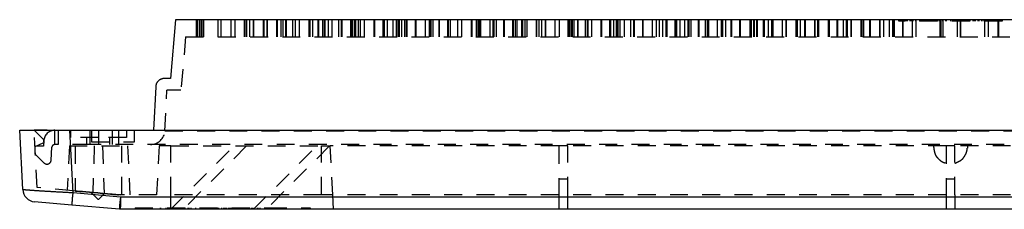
# Model space of a CAD drawing. Extents: x 3.3 to 34.5, y 1 to 22.4.
# Tile 30 of 34: x 3.3 to 10.2, y 20.3 to 21.6. Entities that reach past the tile are written whole.
import ezdxf

# ---------------------------------------------------------------- set-up
doc = ezdxf.new("R2010")
doc.units = 0
doc.linetypes.add('HIDDEN', pattern=[0.1875, 0.125, -0.0625])
doc.layers.add('ACSRY', color=30, linetype='CONTINUOUS')

msp = doc.modelspace()

# ---------------------------------------------------------------- linework, layer by layer
at = {"layer": 'ACSRY', "color": 30, "linetype": 'CONTINUOUS'}
for p, q in [((4.4366, 21.5993), (4.4007, 21.1893)), ((15.2463, 21.5993), (4.4366, 21.5993)), ((4.4007, 21.1893), (4.3575, 21.1893)), ((4.2976, 21.1324), (4.2817, 20.8293)), ((3.349, 20.8293), (3.6985, 20.8293)), ((3.3706, 20.4153), (3.349, 20.8293)), ((3.5914, 20.8293), (3.6985, 20.8293)), ((3.6985, 20.8293), (15.534, 20.8293)), ((3.7214, 20.3925), (3.6985, 20.8293)), ((3.7135, 20.3075), (3.4527, 20.3303)), ((4.0518, 20.3636), (3.7214, 20.3925)), ((4.0509, 20.3254), (4.051, 20.3359)), ((15.6311, 20.3636), (4.0518, 20.3636)), ((4.0452, 20.2785), (3.7135, 20.3075)), ((15.6325, 20.2783), (4.0504, 20.2783))]:
    msp.add_line(p, q, dxfattribs=at)
at = {"layer": 'ACSRY', "color": 30, "linetype": 'HIDDEN'}
for p, q in [((4.5814, 21.4793), (4.5814, 21.5993)), ((4.5821, 21.5993), (4.5821, 21.4793)), ((4.5832, 21.5993), (4.5832, 21.4793)), ((4.5841, 21.5993), (4.5841, 21.4793)), ((4.585, 21.5993), (4.585, 21.4793)), ((4.5858, 21.5993), (4.5858, 21.4793)), ((4.5865, 21.5993), (4.5865, 21.4793)), ((4.6014, 21.5993), (4.6014, 21.4793)), ((4.6119, 21.5993), (4.6119, 21.4793)), ((4.6168, 21.5993), (4.6168, 21.4793)), ((4.6175, 21.5993), (4.6175, 21.4793)), ((4.6184, 21.5993), (4.6184, 21.4793)), ((4.6193, 21.5993), (4.6193, 21.4793)), ((4.6203, 21.5993), (4.6203, 21.4793)), ((4.6319, 21.5993), (4.6319, 21.4793)), ((4.7319, 21.5993), (4.7319, 21.4793)), ((4.7519, 21.5993), (4.7519, 21.4793)), ((4.8211, 21.5993), (4.8211, 21.4793)), ((4.8495, 21.5993), (4.8495, 21.4793)), ((4.9144, 21.5993), (4.9144, 21.4793)), ((4.9204, 21.5993), (4.9204, 21.4793)), ((4.9319, 21.5993), (4.9319, 21.4793)), ((4.9519, 21.5993), (4.9519, 21.4793)), ((4.9768, 21.5993), (4.9768, 21.4793)), ((4.9827, 21.4793), (4.9827, 21.5993)), ((5.0475, 21.5993), (5.0475, 21.4793)), ((5.052, 21.5993), (5.052, 21.4793)), ((5.072, 21.5993), (5.072, 21.4793)), ((5.0757, 21.5993), (5.0757, 21.4793)), ((5.1407, 21.5993), (5.1407, 21.4793)), ((5.1467, 21.4793), (5.1467, 21.5993)), ((5.1717, 21.5993), (5.1717, 21.4793)), ((5.185, 21.5993), (5.185, 21.4793)), ((5.2031, 21.5993), (5.2031, 21.4793)), ((5.209, 21.4793), (5.209, 21.5993)), ((5.252, 21.5993), (5.252, 21.4793)), ((5.272, 21.4793), (5.272, 21.5993)), ((5.2738, 21.4793), (5.2738, 21.5993)), ((5.3019, 21.4793), (5.3019, 21.5993)), ((5.3669, 21.5993), (5.3669, 21.4793)), ((5.372, 21.5993), (5.372, 21.4793)), ((5.373, 21.4793), (5.373, 21.5993)), ((5.392, 21.5993), (5.392, 21.4793)), ((5.4294, 21.5993), (5.4294, 21.4793)), ((5.4352, 21.4793), (5.4352, 21.5993)), ((5.4607, 21.5993), (5.4607, 21.4793)), ((5.4735, 21.5993), (5.4735, 21.4793)), ((5.4807, 21.4793), (5.4807, 21.5993)), ((5.5001, 21.5993), (5.5001, 21.4793)), ((5.5282, 21.4793), (5.5282, 21.5993)), ((5.572, 21.5993), (5.572, 21.4793)), ((5.592, 21.5993), (5.592, 21.4793)), ((5.5932, 21.5993), (5.5932, 21.4793)), ((5.5993, 21.4793), (5.5993, 21.5993)), ((5.6557, 21.5993), (5.6557, 21.4793)), ((5.6615, 21.4793), (5.6615, 21.5993)), ((5.6699, 21.4793), (5.6699, 21.5993)), ((5.6823, 21.5993), (5.6823, 21.4793)), ((5.692, 21.5993), (5.692, 21.4793)), ((5.712, 21.4793), (5.712, 21.5993)), ((5.7264, 21.4793), (5.7264, 21.5993)), ((5.7545, 21.4793), (5.7545, 21.5993)), ((5.8195, 21.5993), (5.8195, 21.4793)), ((5.8256, 21.4793), (5.8256, 21.5993)), ((5.882, 21.5993), (5.882, 21.4793)), ((5.8878, 21.4793), (5.8878, 21.5993)), ((5.8921, 21.5993), (5.8921, 21.4793)), ((5.9121, 21.5993), (5.9121, 21.4793)), ((5.9527, 21.5993), (5.9527, 21.4793)), ((5.9785, 21.4793), (5.9785, 21.5993)), ((5.9808, 21.4793), (5.9808, 21.5993)), ((5.9904, 21.4793), (5.9904, 21.5993)), ((5.9985, 21.4793), (5.9985, 21.5993)), ((6.0121, 21.5993), (6.0121, 21.4793)), ((6.0321, 21.5993), (6.0321, 21.4793)), ((6.0458, 21.5993), (6.0458, 21.4793)), ((6.0519, 21.4793), (6.0519, 21.5993)), ((6.1083, 21.5993), (6.1083, 21.4793)), ((6.1141, 21.4793), (6.1141, 21.5993)), ((6.179, 21.4793), (6.179, 21.5993)), ((6.2071, 21.4793), (6.2071, 21.5993)), ((6.208, 21.4793), (6.208, 21.5993)), ((6.2121, 21.5993), (6.2121, 21.4793)), ((6.2194, 21.4793), (6.2194, 21.5993)), ((6.2321, 21.4793), (6.2321, 21.5993)), ((6.2721, 21.5993), (6.2721, 21.4793)), ((6.2782, 21.4793), (6.2782, 21.5993)), ((6.3322, 21.5993), (6.3322, 21.4793)), ((6.3346, 21.5993), (6.3346, 21.4793)), ((6.3404, 21.4793), (6.3404, 21.5993)), ((6.3522, 21.5993), (6.3522, 21.4793)), ((6.4053, 21.4793), (6.4053, 21.5993)), ((6.4333, 21.4793), (6.4333, 21.5993)), ((6.4984, 21.5993), (6.4984, 21.4793)), ((6.5045, 21.4793), (6.5045, 21.5993)), ((6.5322, 21.5993), (6.5322, 21.4793)), ((6.5462, 21.4793), (6.5462, 21.5993)), ((6.5522, 21.5993), (6.5522, 21.4793)), ((6.5569, 21.4793), (6.5569, 21.5993)), ((6.5609, 21.5993), (6.5609, 21.4793)), ((6.5667, 21.4793), (6.5667, 21.5993)), ((6.6316, 21.4793), (6.6316, 21.5993)), ((6.6522, 21.4793), (6.6522, 21.5993)), ((6.6596, 21.4793), (6.6596, 21.5993)), ((6.6722, 21.5993), (6.6722, 21.4793)), ((6.7247, 21.5993), (6.7247, 21.4793)), ((6.7308, 21.4793), (6.7308, 21.5993)), ((6.7872, 21.5993), (6.7872, 21.4793)), ((6.793, 21.4793), (6.793, 21.5993)), ((6.8074, 21.4793), (6.8074, 21.5993)), ((6.8174, 21.5993), (6.8174, 21.4793)), ((6.8523, 21.4793), (6.8523, 21.5993)), ((6.8579, 21.4793), (6.8579, 21.5993)), ((6.8723, 21.5993), (6.8723, 21.4793)), ((6.8859, 21.5993), (6.8859, 21.4793)), ((6.951, 21.5993), (6.951, 21.4793)), ((6.9571, 21.4793), (6.9571, 21.5993)), ((6.9723, 21.4793), (6.9723, 21.5993)), ((6.9923, 21.4793), (6.9923, 21.5993)), ((7.0135, 21.5993), (7.0135, 21.4793)), ((7.0193, 21.4793), (7.0193, 21.5993)), ((7.0842, 21.4793), (7.0842, 21.5993)), ((7.1122, 21.5993), (7.1122, 21.4793)), ((7.1724, 21.5993), (7.1724, 21.4793)), ((7.1773, 21.5993), (7.1773, 21.4793)), ((7.1834, 21.4793), (7.1834, 21.5993)), ((7.1924, 21.5993), (7.1924, 21.4793)), ((7.1958, 21.4793), (7.1958, 21.5993)), ((7.2048, 21.4793), (7.2048, 21.5993)), ((7.2158, 21.4793), (7.2158, 21.5993)), ((7.2398, 21.5993), (7.2398, 21.4793)), ((7.2456, 21.4793), (7.2456, 21.5993)), ((7.2924, 21.5993), (7.2924, 21.4793)), ((7.3105, 21.4793), (7.3105, 21.5993)), ((7.3124, 21.5993), (7.3124, 21.4793)), ((7.3385, 21.5993), (7.3385, 21.4793)), ((7.4036, 21.5993), (7.4036, 21.4793)), ((7.4098, 21.4793), (7.4098, 21.5993)), ((7.4661, 21.4793), (7.4661, 21.5993)), ((7.472, 21.4793), (7.472, 21.5993)), ((7.4925, 21.4793), (7.4925, 21.5993)), ((7.5125, 21.4793), (7.5125, 21.5993)), ((7.5149, 21.4793), (7.5149, 21.5993)), ((7.523, 21.4793), (7.523, 21.5993)), ((7.5368, 21.4793), (7.5368, 21.5993)), ((7.5648, 21.5993), (7.5648, 21.4793)), ((7.6126, 21.4793), (7.6126, 21.5993)), ((7.63, 21.5993), (7.63, 21.4793)), ((7.6326, 21.5993), (7.6326, 21.4793)), ((7.6361, 21.5993), (7.6361, 21.4793)), ((7.6924, 21.5993), (7.6924, 21.4793)), ((7.6983, 21.4793), (7.6983, 21.5993)), ((7.7631, 21.4793), (7.7631, 21.5993)), ((7.7911, 21.4793), (7.7911, 21.5993)), ((7.8127, 21.4793), (7.8127, 21.5993)), ((7.8326, 21.5993), (7.8326, 21.4793)), ((7.8563, 21.5993), (7.8563, 21.4793)), ((7.8625, 21.5993), (7.8625, 21.4793)), ((7.9188, 21.5993), (7.9188, 21.4793)), ((7.9246, 21.4793), (7.9246, 21.5993)), ((7.9328, 21.4793), (7.9328, 21.5993)), ((7.9527, 21.5993), (7.9527, 21.4793)), ((7.9895, 21.4793), (7.9895, 21.5993)), ((8.0125, 21.4793), (8.0125, 21.5993)), ((8.0174, 21.4793), (8.0174, 21.5993)), ((8.0191, 21.4793), (8.0191, 21.5993)), ((8.0325, 21.4793), (8.0325, 21.5993)), ((8.0827, 21.5993), (8.0827, 21.4793)), ((8.0889, 21.4793), (8.0889, 21.5993)), ((8.1329, 21.4793), (8.1329, 21.5993)), ((8.1451, 21.5993), (8.1451, 21.4793)), ((8.151, 21.4793), (8.151, 21.5993)), ((8.1529, 21.5993), (8.1529, 21.4793)), ((8.2158, 21.4793), (8.2158, 21.5993)), ((8.2442, 21.4793), (8.2442, 21.5993)), ((8.253, 21.4793), (8.253, 21.5993)), ((8.273, 21.5993), (8.273, 21.4793)), ((8.309, 21.5993), (8.309, 21.4793)), ((8.3153, 21.5993), (8.3153, 21.4793)), ((8.372, 21.4793), (8.372, 21.5993)), ((8.3774, 21.4793), (8.3774, 21.5993)), ((8.4418, 21.5993), (8.4418, 21.4793)), ((8.4532, 21.4793), (8.4532, 21.5993)), ((8.4706, 21.4793), (8.4706, 21.5993)), ((8.4732, 21.5993), (8.4732, 21.4793)), ((8.4909, 21.4793), (8.4909, 21.5993)), ((8.4959, 21.4793), (8.4959, 21.5993)), ((8.5354, 21.5993), (8.5354, 21.4793)), ((8.5418, 21.5993), (8.5418, 21.4793)), ((8.5734, 21.4793), (8.5734, 21.5993)), ((8.5934, 21.5993), (8.5934, 21.4793)), ((8.598, 21.5993), (8.598, 21.4793)), ((8.6038, 21.4793), (8.6038, 21.5993)), ((8.6681, 21.5993), (8.6681, 21.4793)), ((8.6964, 21.4793), (8.6964, 21.5993)), ((8.697, 21.4793), (8.697, 21.5993)), ((8.7619, 21.5993), (8.7619, 21.4793)), ((8.7678, 21.5993), (8.7678, 21.4793)), ((8.7684, 21.5993), (8.7684, 21.4793)), ((8.7737, 21.4793), (8.7737, 21.5993)), ((8.7937, 21.5993), (8.7937, 21.4793)), ((8.8245, 21.5993), (8.8245, 21.4793)), ((8.8252, 21.4793), (8.8252, 21.5993)), ((8.8303, 21.4793), (8.8303, 21.5993)), ((8.8945, 21.5993), (8.8945, 21.4793)), ((8.8952, 21.4793), (8.8952, 21.5993)), ((8.9141, 21.5993), (8.9141, 21.4793)), ((8.9227, 21.4793), (8.9227, 21.5993)), ((8.9236, 21.4793), (8.9236, 21.5993)), ((8.9885, 21.5993), (8.9885, 21.4793)), ((8.9943, 21.5993), (8.9943, 21.4793)), ((8.9951, 21.5993), (8.9951, 21.4793)), ((9.0511, 21.5993), (9.0511, 21.4793)), ((9.052, 21.4793), (9.052, 21.5993)), ((9.057, 21.4793), (9.057, 21.5993)), ((9.0947, 21.4793), (9.0947, 21.5993)), ((9.1146, 21.5993), (9.1146, 21.4793)), ((9.121, 21.5993), (9.121, 21.4793)), ((9.1218, 21.4793), (9.1218, 21.5993)), ((9.1491, 21.4793), (9.1491, 21.5993)), ((9.1503, 21.4793), (9.1503, 21.5993)), ((9.2152, 21.5993), (9.2152, 21.4793)), ((9.2211, 21.5993), (9.2211, 21.4793)), ((9.2222, 21.5993), (9.2222, 21.4793)), ((9.2355, 21.5993), (9.2355, 21.4793)), ((9.2781, 21.5993), (9.2781, 21.4793)), ((9.2793, 21.4793), (9.2793, 21.5993)), ((9.2839, 21.4793), (9.2839, 21.5993)), ((9.3478, 21.5993), (9.3478, 21.4793)), ((9.3488, 21.4793), (9.3488, 21.5993)), ((9.3757, 21.4793), (9.3757, 21.5993)), ((9.3776, 21.4793), (9.3776, 21.5993)), ((9.4172, 21.4793), (9.4172, 21.5993)), ((9.4369, 21.5993), (9.4369, 21.4793)), ((9.4425, 21.5993), (9.4425, 21.4793)), ((9.4483, 21.5993), (9.4483, 21.4793)), ((9.45, 21.5993), (9.45, 21.4793)), ((9.4814, 21.5893), (9.4814, 21.5993)), ((10.2014, 21.5893), (9.4814, 21.5893)), ((9.5018, 21.5993), (9.5018, 21.5893)), ((9.5048, 21.5993), (9.5048, 21.5893)), ((9.5061, 21.5993), (9.5061, 21.4793)), ((9.5082, 21.4793), (9.5082, 21.5993)), ((9.5094, 21.5993), (9.5094, 21.5893)), ((9.5103, 21.5993), (9.5103, 21.5893)), ((9.512, 21.4793), (9.512, 21.5993)), ((9.5124, 21.5993), (9.5122, 21.5893)), ((9.513, 21.5993), (9.513, 21.5893)), ((9.5145, 21.5993), (9.5145, 21.5893)), ((9.5155, 21.5993), (9.5155, 21.5893)), ((9.516, 21.5993), (9.516, 21.5893)), ((9.5217, 21.5893), (9.5217, 21.5993)), ((9.5246, 21.5993), (9.5246, 21.5893)), ((9.5303, 21.5893), (9.5303, 21.5993)), ((9.5333, 21.5893), (9.5333, 21.5993)), ((9.5365, 21.5993), (9.5365, 21.5893)), ((9.5397, 21.5993), (9.5397, 21.5893)), ((9.5613, 21.5893), (9.5613, 21.5993)), ((9.5683, 21.5993), (9.5683, 21.5893)), ((9.5768, 21.4793), (9.5768, 21.5993)), ((9.5798, 21.5993), (9.5798, 21.5893)), ((9.5822, 21.5893), (9.5822, 21.5993)), ((9.5998, 21.5893), (9.5998, 21.5993)), ((9.6026, 21.4793), (9.6026, 21.5993)), ((9.6284, 21.5993), (9.6284, 21.5893)), ((9.629, 21.5893), (9.629, 21.5993)), ((9.631, 21.5993), (9.631, 21.5893)), ((9.6339, 21.5893), (9.6339, 21.5993)), ((9.6452, 21.5993), (9.6452, 21.5893)), ((9.6593, 21.5993), (9.6593, 21.5893)), ((9.6629, 21.5893), (9.6629, 21.5993)), ((9.6917, 21.5893), (9.6917, 21.5993)), ((9.7122, 21.5993), (9.7122, 21.5893)), ((9.731, 21.5893), (9.731, 21.5993)), ((9.7387, 21.5993), (9.7387, 21.5893)), ((9.7476, 21.5993), (9.7476, 21.5893)), ((9.752, 21.5893), (9.752, 21.5993)), ((9.7626, 21.5893), (9.7626, 21.5993)), ((9.7692, 21.4793), (9.7692, 21.5993)), ((9.7714, 21.4793), (9.7714, 21.5993)), ((9.7733, 21.5993), (9.7733, 21.4793)), ((9.7747, 21.5993), (9.7747, 21.4793)), ((9.7755, 21.5993), (9.7755, 21.5893)), ((9.7875, 21.5993), (9.7875, 21.5893)), ((9.7888, 21.5893), (9.7888, 21.5993)), ((9.7914, 21.4793), (9.7914, 21.5993)), ((9.809, 21.5893), (9.809, 21.5993)), ((9.8124, 21.5993), (9.8124, 21.5893)), ((9.8448, 21.5893), (9.8448, 21.5993)), ((9.8578, 21.5893), (9.8578, 21.5993)), ((9.8608, 21.5993), (9.8608, 21.5893)), ((9.8691, 21.5993), (9.8691, 21.5893)), ((9.8804, 21.5893), (9.8804, 21.5993)), ((9.8835, 21.5993), (9.8835, 21.5893)), ((9.8914, 21.4793), (9.8914, 21.5993)), ((9.8993, 21.5893), (9.8993, 21.5993)), ((9.9025, 21.5893), (9.9025, 21.5993)), ((9.9082, 21.5993), (9.9082, 21.4793)), ((9.9096, 21.5993), (9.9096, 21.4793)), ((9.9115, 21.4793), (9.9115, 21.5993)), ((9.9137, 21.4793), (9.9137, 21.5993)), ((9.9156, 21.5893), (9.9156, 21.5993)), ((9.92, 21.5993), (9.92, 21.5893)), ((9.9397, 21.5893), (9.9397, 21.5993)), ((9.9424, 21.5993), (9.9424, 21.5893)), ((9.9488, 21.5993), (9.9488, 21.5893)), ((9.9527, 21.5993), (9.9527, 21.5893)), ((9.9539, 21.5893), (9.9539, 21.5993)), ((9.9571, 21.5993), (9.9571, 21.5893)), ((9.958, 21.5893), (9.958, 21.5993)), ((9.9706, 21.5993), (9.9706, 21.5893)), ((9.9768, 21.5993), (9.9768, 21.5893)), ((9.9788, 21.5893), (9.9788, 21.5993)), ((10, 21.5893), (10, 21.5993)), ((10.0026, 21.5993), (10.0026, 21.5893)), ((10.0142, 21.5893), (10.0142, 21.5993)), ((10.0149, 21.5993), (10.0149, 21.5893)), ((10.0341, 21.5893), (10.0341, 21.5993)), ((10.0401, 21.5993), (10.0401, 21.5893)), ((10.0583, 21.5993), (10.0583, 21.5893)), ((10.0595, 21.5993), (10.0595, 21.5893)), ((10.0623, 21.5893), (10.0623, 21.5993)), ((10.0756, 21.5993), (10.0756, 21.5893)), ((10.0764, 21.5893), (10.0764, 21.5993)), ((10.0803, 21.4793), (10.0803, 21.5993)), ((10.0858, 21.5893), (10.0858, 21.5993)), ((10.1061, 21.4793), (10.1061, 21.5993)), ((10.1084, 21.5993), (10.1084, 21.5893)), ((10.125, 21.5993), (10.125, 21.5893)), ((10.1265, 21.5893), (10.1265, 21.5993)), ((10.1317, 21.5993), (10.1317, 21.5893)), ((10.1438, 21.5893), (10.1438, 21.5993)), ((10.1467, 21.5893), (10.1467, 21.5993)), ((10.1665, 21.5893), (10.1665, 21.5993)), ((10.1709, 21.5993), (10.1709, 21.4793)), ((10.1747, 21.4793), (10.1747, 21.5993)), ((10.1768, 21.5993), (10.1768, 21.4793)), ((10.2014, 21.5993), (10.2014, 21.5893)), ((4.5064, 21.4793), (4.474, 21.1093)), ((4.5064, 21.4793), (15.1765, 21.4793)), ((4.3615, 20.824), (4.3765, 21.1093)), ((4.474, 21.1093), (4.3765, 21.1093)), ((3.4701, 20.4292), (3.4491, 20.8293)), ((3.514, 20.7644), (3.4491, 20.8292)), ((3.5395, 20.8292), (3.45, 20.8292)), ((3.5914, 20.8292), (3.5914, 20.7293)), ((3.6165, 20.8293), (3.6165, 20.7293)), ((3.7029, 20.8293), (3.7029, 20.7793)), ((3.8414, 20.8293), (15.534, 20.8293)), ((3.8414, 20.7293), (3.8414, 20.8293)), ((3.849, 20.8293), (3.849, 20.7493)), ((3.8979, 20.8293), (3.8979, 20.7293)), ((3.9959, 20.7293), (3.9959, 20.8293)), ((4.0384, 20.8293), (4.0384, 20.7293)), ((4.0929, 20.8293), (4.0929, 20.7793)), ((4.149, 20.7493), (4.149, 20.8293)), ((4.3615, 20.824), (15.3214, 20.824)), ((3.514, 20.7644), (3.514, 20.7428)), ((3.5165, 20.7546), (3.5145, 20.7173)), ((3.8979, 20.7793), (3.7029, 20.7793)), ((3.8179, 20.7293), (3.8179, 20.7793)), ((3.849, 20.7493), (4.149, 20.7493)), ((4.0929, 20.7793), (3.8979, 20.7793)), ((3.9779, 20.7293), (3.9779, 20.7793)), ((3.4544, 20.7073), (3.4544, 20.6655)), ((3.5111, 20.7383), (3.4552, 20.7123)), ((3.5145, 20.7173), (3.4644, 20.7173)), ((3.5686, 20.621), (3.5733, 20.7106)), ((3.8414, 20.7293), (3.5914, 20.7293)), ((3.6955, 20.7193), (3.6793, 20.4108)), ((3.6955, 20.7193), (4.1005, 20.7193)), ((3.7355, 20.7193), (3.7355, 20.406)), ((15.8415, 20.7293), (3.8414, 20.7293)), ((3.8695, 20.7193), (3.8581, 20.3951)), ((3.9265, 20.7193), (3.938, 20.3882)), ((4.0605, 20.3783), (4.0605, 20.7193)), ((4.1005, 20.7193), (4.1183, 20.3783)), ((4.3218, 20.7193), (4.304, 20.3783)), ((4.404, 20.7193), (4.3218, 20.7193)), ((4.404, 20.3783), (4.404, 20.7193)), ((4.404, 20.7193), (5.4537, 20.7193)), ((4.404, 20.2799), (4.8433, 20.7193)), ((4.931, 20.7193), (4.49, 20.2783)), ((4.9803, 20.2783), (5.4213, 20.7193)), ((5.509, 20.7193), (5.068, 20.2783)), ((5.4537, 20.3783), (5.4537, 20.7193)), ((5.4537, 20.7193), (5.5158, 20.7193)), ((5.5337, 20.3783), (5.5158, 20.7193)), ((7.11, 20.7193), (5.5158, 20.7193)), ((7.11, 20.7193), (7.11, 20.3783)), ((7.172, 20.7193), (7.11, 20.7193)), ((7.172, 20.3783), (7.172, 20.7193)), ((9.8105, 20.7193), (7.172, 20.7193)), ((9.8105, 20.7193), (9.8105, 20.3783)), ((9.8725, 20.7193), (9.8105, 20.7193)), ((9.8725, 20.3783), (9.8725, 20.7193)), ((12.511, 20.7193), (9.8725, 20.7193)), ((3.4544, 20.6655), (3.5182, 20.6017)), ((7.11, 20.4913), (7.172, 20.4913)), ((9.8105, 20.4913), (9.8725, 20.4913)), ((3.7209, 20.4072), (3.4701, 20.4292)), ((4.0522, 20.3783), (3.7209, 20.4072)), ((3.8466, 20.3962), (3.8971, 20.3458)), ((3.8988, 20.3458), (3.9411, 20.388)), ((4.304, 20.3783), (4.0522, 20.3783)), ((4.404, 20.2799), (4.404, 20.3783)), ((5.4537, 20.3783), (4.404, 20.3783)), ((5.5337, 20.3783), (5.4537, 20.3783)), ((7.11, 20.3783), (5.5337, 20.3783)), ((5.539, 20.2783), (5.5337, 20.3783)), ((7.11, 20.3783), (7.11, 20.2783)), ((9.8105, 20.3783), (7.172, 20.3783)), ((7.172, 20.2783), (7.172, 20.3783)), ((9.8105, 20.3783), (9.8105, 20.2783)), ((12.511, 20.3783), (9.8725, 20.3783)), ((9.8725, 20.3783), (9.8725, 20.2783)), ((4.1533, 20.2883), (5.0867, 20.2883)), ((4.1533, 20.2883), (4.1533, 20.2783)), ((4.2711, 20.2883), (4.2711, 20.2783)), ((4.3278, 20.2883), (4.3278, 20.2783)), ((4.3344, 20.2783), (4.3344, 20.2883)), ((4.3683, 20.2883), (4.3683, 20.2783)), ((4.404, 20.2783), (4.404, 20.2799)), ((4.4083, 20.2783), (4.4083, 20.2883)), ((4.4127, 20.2783), (4.4127, 20.2883)), ((4.437, 20.2883), (4.437, 20.2783)), ((4.4411, 20.2783), (4.4411, 20.2883)), ((4.4442, 20.2883), (4.4442, 20.2783)), ((4.4478, 20.2783), (4.4478, 20.2883)), ((4.4643, 20.2783), (4.4643, 20.2883)), ((4.5018, 20.2883), (4.5018, 20.2783)), ((4.5243, 20.2783), (4.5243, 20.2883)), ((4.5263, 20.2783), (4.5263, 20.2883)), ((4.5311, 20.2783), (4.5311, 20.2883)), ((4.543, 20.2883), (4.543, 20.2783)), ((4.5761, 20.2883), (4.5761, 20.2783)), ((4.6077, 20.2883), (4.6077, 20.2783)), ((4.6175, 20.2783), (4.6177, 20.2883)), ((4.6377, 20.2783), (4.6377, 20.2883)), ((4.6389, 20.2883), (4.6389, 20.2783)), ((4.645, 20.2783), (4.645, 20.2883)), ((4.6804, 20.2883), (4.6804, 20.2783)), ((4.691, 20.2883), (4.691, 20.2783)), ((4.7163, 20.2783), (4.7163, 20.2883)), ((4.7278, 20.2883), (4.7278, 20.2783)), ((4.7376, 20.2783), (4.7376, 20.2883)), ((4.7588, 20.2783), (4.7588, 20.2883)), ((4.7704, 20.2883), (4.7704, 20.2783)), ((4.7833, 20.2783), (4.7833, 20.2883)), ((4.7874, 20.2883), (4.7874, 20.2783)), ((4.7921, 20.2783), (4.7921, 20.2883)), ((4.8033, 20.2883), (4.8033, 20.2783)), ((4.8071, 20.2883), (4.8071, 20.2783)), ((4.8082, 20.2783), (4.8082, 20.2883)), ((4.8143, 20.2883), (4.8143, 20.2783)), ((4.8157, 20.2783), (4.8157, 20.2883)), ((4.8262, 20.2883), (4.8262, 20.2783)), ((4.8273, 20.2783), (4.8273, 20.2883)), ((4.8361, 20.2783), (4.8361, 20.2883)), ((4.8474, 20.2883), (4.8474, 20.2783)), ((4.8562, 20.2783), (4.8562, 20.2883)), ((4.8573, 20.2783), (4.8573, 20.2883)), ((4.9011, 20.2883), (4.9011, 20.2783)), ((4.9024, 20.2783), (4.9024, 20.2883)), ((4.9457, 20.2883), (4.9457, 20.2783)), ((4.9535, 20.2783), (4.9535, 20.2883)), ((4.9663, 20.2883), (4.9663, 20.2783)), ((4.9763, 20.2883), (4.9763, 20.2783)), ((5.0048, 20.2883), (5.0048, 20.2783)), ((5.0089, 20.2783), (5.0089, 20.2883)), ((5.0096, 20.2883), (5.0096, 20.2783)), ((5.0237, 20.2883), (5.0237, 20.2783)), ((5.0603, 20.2883), (5.0603, 20.2783)), ((5.0694, 20.2783), (5.0694, 20.2883)), ((5.0824, 20.2883), (5.0824, 20.2783)), ((5.0829, 20.2783), (5.0829, 20.2883)), ((5.0867, 20.2883), (5.3745, 20.2883)), ((5.0867, 20.2883), (5.0867, 20.2783)), ((5.1007, 20.2883), (5.1007, 20.2783)), ((5.1031, 20.2783), (5.1031, 20.2883)), ((5.121, 20.2883), (5.121, 20.2783)), ((5.1256, 20.2783), (5.1256, 20.2883)), ((5.1332, 20.2883), (5.1332, 20.2783)), ((5.1387, 20.2883), (5.1387, 20.2783)), ((5.14, 20.2783), (5.14, 20.2883)), ((5.1476, 20.2883), (5.1476, 20.2783)), ((5.1531, 20.2783), (5.1531, 20.2883)), ((5.1556, 20.2783), (5.1556, 20.2883)), ((5.1584, 20.2783), (5.1584, 20.2883)), ((5.1635, 20.2883), (5.1635, 20.2783)), ((5.1651, 20.2783), (5.1651, 20.2883)), ((5.1659, 20.2783), (5.1659, 20.2883)), ((5.1691, 20.2783), (5.1691, 20.2883)), ((5.1695, 20.2783), (5.1695, 20.2883)), ((5.1712, 20.2883), (5.1712, 20.2783)), ((5.173, 20.2783), (5.173, 20.2883)), ((5.175, 20.2783), (5.175, 20.2883)), ((5.1812, 20.2783), (5.1812, 20.2883)), ((5.1844, 20.2783), (5.1844, 20.2883)), ((5.1855, 20.2783), (5.1856, 20.2883)), ((5.1901, 20.2783), (5.1901, 20.2883)), ((5.191, 20.2783), (5.191, 20.2883)), ((5.3745, 20.2883), (5.3745, 20.2783))]:
    msp.add_line(p, q, dxfattribs=at)
at = {"layer": 'ACSRY', "color": 30, "linetype": 'CONTINUOUS'}
for points in [[(4.3575, 21.1893), (4.3528, 21.1891, 0.018236), (4.3482, 21.1886, 0.018985), (4.3437, 21.1877, 0.019261), (4.3393, 21.1865, 0.019197), (4.3351, 21.185, 0.019184), (4.331, 21.1831, 0.019091), (4.327, 21.181, 0.019108), (4.3233, 21.1785, 0.019241), (4.3197, 21.1758, 0.018445), (4.3163, 21.1728, 0.016936), (4.3131, 21.1695, 0.018457), (4.3101, 21.166, 0.022144), (4.3074, 21.1622, 0.016859), (4.3051, 21.1585, 0.00525), (4.303, 21.155, 0.024406), (4.3012, 21.1502, 0.045146), (4.2993, 21.1426, 0.022295), (4.2976, 21.1324, 0.011479)], [(3.7214, 20.3925), (3.7077, 20.3932, -0.00013), (3.694, 20.3939, -0.000131), (3.6804, 20.3946, -0.000131), (3.6668, 20.3953, -0.000132), (3.6533, 20.3961, -0.000133), (3.6399, 20.3968, -0.000135), (3.6267, 20.3975, -0.000137), (3.6135, 20.3983, -0.000141), (3.6006, 20.399, -0.000145), (3.5878, 20.3997, -0.00015), (3.5752, 20.4004, -0.000155), (3.5628, 20.4012, -0.000161), (3.5507, 20.4019, -0.000167), (3.5388, 20.4026, -0.000173), (3.5272, 20.4033, -0.000181), (3.5159, 20.404, -0.000191), (3.5049, 20.4047, -0.000202), (3.4942, 20.4053, -0.000215), (3.4839, 20.406, -0.000231), (3.4739, 20.4066, -0.00025), (3.4644, 20.4072, -0.000272), (3.4552, 20.4079, -0.000296), (3.4464, 20.4085, -0.000324), (3.4381, 20.409, -0.000355), (3.4302, 20.4096, -0.000393), (3.4227, 20.4101, -0.000437), (3.4157, 20.4107, -0.000501), (3.4092, 20.4112, -0.000587), (3.4031, 20.4116, -0.000672), (3.3976, 20.4121, -0.000742), (3.3925, 20.4125, -0.000985), (3.388, 20.4129, -0.001485), (3.3839, 20.4133, -0.001507), (3.3804, 20.4137, -0.000625), (3.3775, 20.414, -0.002937), (3.375, 20.4143, -0.010809), (3.3727, 20.4148, -0.014703), (3.3706, 20.4153, -0.016072)], [(3.7135, 20.3075), (3.7136, 20.3081, 0.071197), (3.7138, 20.3101, 0.004265), (3.7142, 20.3134, 0.001609), (3.7147, 20.3182, 0.00099), (3.7153, 20.3249, 0.000476), (3.716, 20.3321, 0.000186), (3.7166, 20.3396, 0.000385), (3.7176, 20.3505, 0.000443), (3.7192, 20.3684, 0.000189), (3.7214, 20.3925, 0.000094)], [(4.0518, 20.3636), (4.0513, 20.3578, -0.000091), (4.0509, 20.3522, -0.000101), (4.0504, 20.3467, -0.000098), (4.05, 20.3413, -0.000078), (4.0496, 20.336, -0.000065), (4.0492, 20.3308, -0.000052), (4.0488, 20.3258, -0.00004), (4.0484, 20.321, -0.000024), (4.048, 20.3163, -0.000009), (4.0477, 20.3118, 0.000009), (4.0474, 20.3076, 0.000029), (4.047, 20.3035, 0.000058), (4.0467, 20.2997, 0.000082), (4.0465, 20.2961, 0.000103), (4.0462, 20.2929, 0.000168), (4.046, 20.2899, 0.000307), (4.0458, 20.2872, 0.000314), (4.0456, 20.285, 0.000069), (4.0455, 20.283, 0.000723), (4.0453, 20.2814, 0.003001), (4.0453, 20.2799, 0.004194), (4.0452, 20.2785, 0.004647)], [(4.0518, 20.3636), (4.0517, 20.3578, 0.000022), (4.0516, 20.3522, 0.00003), (4.0516, 20.3466, 0.000024), (4.0515, 20.3411, 0), (4.0515, 20.3357, -0.000017), (4.0514, 20.3304, -0.000034), (4.0514, 20.3253, -0.000053), (4.0513, 20.3203, -0.000078), (4.0513, 20.3156, -0.000101), (4.0512, 20.311, -0.000126), (4.0512, 20.3067, -0.000159), (4.0511, 20.3026, -0.000204), (4.051, 20.2989, -0.000246), (4.051, 20.2954, -0.00028), (4.0509, 20.2922, -0.000401), (4.0509, 20.2894, -0.000656), (4.0508, 20.2868, -0.000658), (4.0508, 20.2846, -0.000203), (4.0507, 20.2827, -0.001393), (4.0507, 20.2811, -0.005482), (4.0506, 20.2796, -0.007554), (4.0504, 20.2783, -0.008274)], [(4.0469, 20.2812), (4.047, 20.2812, -0.000008), (4.047, 20.2812, 0.000135), (4.047, 20.2811, -0.000004), (4.047, 20.2811, -0.000467), (4.047, 20.2811, -0.000852), (4.047, 20.281, -0.001253), (4.0471, 20.281, -0.001478), (4.0471, 20.281, -0.001566), (4.0471, 20.281, -0.001447), (4.0471, 20.2809, -0.001071), (4.0471, 20.2809, -0.00075), (4.0471, 20.2809, -0.000402), (4.0472, 20.2809, -0.000164), (4.0472, 20.2808, 0.000022), (4.0472, 20.2808, 0.000072), (4.0472, 20.2808, -0.000001), (4.0472, 20.2807, -0.000046), (4.0472, 20.2807, -0.000071), (4.0472, 20.2807, -0.000101), (4.0473, 20.2807, -0.000142), (4.0473, 20.2806, -0.000173), (4.0473, 20.2806, -0.000202), (4.0473, 20.2806, -0.000216), (4.0473, 20.2806, -0.000218), (4.0473, 20.2805, -0.000222), (4.0473, 20.2805, -0.000229), (4.0474, 20.2805, -0.000235), (4.0474, 20.2805, -0.000239), (4.0474, 20.2804, -0.000248), (4.0474, 20.2804, -0.000262), (4.0474, 20.2804, -0.00028), (4.0474, 20.2804, -0.000305), (4.0474, 20.2803, -0.000319), (4.0474, 20.2803, -0.000331), (4.0475, 20.2803, -0.000364), (4.0475, 20.2803, -0.000397), (4.0475, 20.2802, -0.000382), (4.0475, 20.2802, -0.000441), (4.0475, 20.2802, -0.00048), (4.0475, 20.2802, -0.000039), (4.0475, 20.2801, 0.00003), (4.0476, 20.2801, -0.000026)], [(4.0479, 20.2787), (4.0479, 20.2787, -0.064834), (4.0478, 20.2787, -0.138386), (4.0478, 20.2787, -0.190569), (4.0478, 20.2787, -0.096402), (4.0478, 20.2787, -0.041717), (4.0479, 20.2788, -0.020622), (4.0479, 20.2788, -0.010635), (4.0479, 20.2789, -0.00499), (4.0479, 20.2789, -0.001791), (4.048, 20.279, 0.00051), (4.048, 20.279, 0.001942), (4.0481, 20.2791, 0.003196), (4.0481, 20.2792, 0.0041), (4.0482, 20.2793, 0.005245), (4.0482, 20.2794, 0.005335), (4.0483, 20.2795, 0.004412), (4.0483, 20.2796, 0.002602), (4.0484, 20.2797, 0.0004), (4.0484, 20.2798, 0.003402), (4.0485, 20.2799, 0.006107), (4.0486, 20.2802, 0.002726), (4.0487, 20.2805, 0.001323)]]:
    msp.add_lwpolyline(points, format="xyb", dxfattribs=at)
at = {"layer": 'ACSRY', "color": 30, "linetype": 'HIDDEN'}
for points in [[(9.8105, 20.5989), (9.7996, 20.6024, -0.029101), (9.7888, 20.6071, -0.02359), (9.7781, 20.6131, -0.025034), (9.7676, 20.6207, -0.033314), (9.7576, 20.6301, -0.026242), (9.7486, 20.6399, -0.009987), (9.7407, 20.6497, -0.03729), (9.7339, 20.664, -0.066579), (9.7282, 20.6875, -0.033115), (9.7235, 20.7193, -0.016596)], [(9.9595, 20.7193), (9.9593, 20.7051, -0.0299), (9.9576, 20.6912, -0.02887), (9.9542, 20.6774, -0.029741), (9.949, 20.664, -0.03425), (9.942, 20.6513, -0.028754), (9.9343, 20.6399, -0.015541), (9.9266, 20.6302, -0.034526), (9.9154, 20.6207, -0.05588), (9.8971, 20.6102, -0.030693), (9.8725, 20.5989, -0.017316)], [(4.0522, 20.3783), (4.0388, 20.3794, -0.000001), (4.0193, 20.3811, 0), (3.9932, 20.3834, 0), (3.9623, 20.3861, 0), (3.9288, 20.3891, 0), (3.8951, 20.392, 0), (3.8634, 20.3948, 0), (3.8349, 20.3973, 0), (3.8101, 20.3994, 0), (3.7879, 20.4014, 0), (3.7674, 20.4032), (3.7504, 20.4047, 0), (3.7394, 20.4056, 0), (3.7355, 20.406), (3.7394, 20.4056), (3.7504, 20.4047, 0), (3.7674, 20.4032), (3.7879, 20.4014, 0), (3.81, 20.3994, 0), (3.8349, 20.3973, 0), (3.8639, 20.3947, 0), (3.8951, 20.392, 0), (3.927, 20.3892, 0), (3.9623, 20.3861, 0), (4.0043, 20.3824, 0), (4.0522, 20.3783, 0)], [(3.8973, 20.3458), (3.8974, 20.3458, -0.001015), (3.8975, 20.3458, -0.001057), (3.8976, 20.3458, -0.000733), (3.8977, 20.3458, -0.000063), (3.8978, 20.3458, 0.000119), (3.8979, 20.3458, 0.000004), (3.898, 20.3458, -0.000026), (3.8982, 20.3458, -0.000001), (3.8983, 20.3458, 0.000006), (3.8984, 20.3458, 0.000001), (3.8985, 20.3458, -0.000002), (3.8986, 20.3458, 0), (3.8987, 20.3458, 0.000001), (3.8988, 20.3458, 0), (3.8988, 20.3458, 0), (3.8988, 20.3458, 0), (3.8988, 20.3458, 0), (3.8988, 20.3458, 0.000001), (3.8988, 20.3458, 0), (3.8988, 20.3458), (3.8987, 20.3458), (3.8986, 20.3458), (3.8986, 20.3458), (3.8985, 20.3458), (3.8983, 20.3458, 0), (3.8982, 20.3458, 0), (3.8981, 20.3458), (3.8979, 20.3458, 0), (3.8978, 20.3458, 0), (3.8977, 20.3458, -0.000001), (3.8976, 20.3458, 0), (3.8975, 20.3458, 0.000002), (3.8974, 20.3458, -0.000001), (3.8973, 20.3458, -0.00001), (3.8972, 20.3458, 0), (3.8972, 20.3458, 0.000063), (3.8971, 20.3458, 0.000013), (3.8971, 20.3458, -0.000493), (3.8971, 20.3458, -0.000354), (3.8971, 20.3458, 0.002842), (3.8972, 20.3458, 0.00001), (3.8973, 20.3458, 0.000033)], [(4.051, 20.3359), (4.051, 20.3351, -0.003011), (4.0509, 20.334, -0.000764), (4.0508, 20.3325, -0.001022), (4.0507, 20.3307, -0.002259), (4.0506, 20.3286, -0.002692), (4.0504, 20.3263, -0.002944), (4.0501, 20.3239, -0.003581), (4.0498, 20.3213, -0.004963), (4.0495, 20.3187, -0.005671), (4.0491, 20.3161, -0.006119), (4.0486, 20.3136, -0.005803), (4.0481, 20.3111, -0.00408), (4.0475, 20.3087, -0.00276), (4.047, 20.3064, -0.001532), (4.0465, 20.3041, -0.000277), (4.046, 20.3019, 0.001406), (4.0455, 20.2998, 0.003039), (4.0451, 20.2978, 0.005037), (4.0447, 20.2959, 0.0074), (4.0445, 20.2941, 0.010637), (4.0443, 20.2923, 0.013533), (4.0442, 20.2907, 0.016568), (4.0443, 20.2892, 0.018593), (4.0445, 20.2878, 0.018199), (4.0447, 20.2866, 0.01651), (4.045, 20.2855, 0.012625), (4.0452, 20.2845, 0.018535), (4.0456, 20.2836, 0.023999), (4.0462, 20.2825, 0.015895), (4.0469, 20.2812, 0.011996)], [(4.051, 20.3359), (4.051, 20.3356, 0.000485), (4.051, 20.3349, 0.000866), (4.0509, 20.3336, -0.000283), (4.0508, 20.3321, -0.001757), (4.0507, 20.3304, -0.002286), (4.0506, 20.3288, -0.002114), (4.0505, 20.3272, -0.002157), (4.0503, 20.3256, -0.002252), (4.0502, 20.324, -0.002323), (4.05, 20.3225, -0.002404), (4.0498, 20.321, -0.002489), (4.0496, 20.3195, -0.002566), (4.0494, 20.318, -0.002649), (4.0492, 20.3166, -0.002737), (4.0489, 20.3152, -0.002815), (4.0487, 20.3138, -0.002884), (4.0484, 20.3124, -0.00299), (4.0482, 20.311, -0.003103), (4.0479, 20.3097, -0.003133), (4.0476, 20.3084, -0.003195), (4.0473, 20.3071, -0.003379), (4.0469, 20.3058, -0.003097), (4.0466, 20.3044, -0.001165), (4.0462, 20.3029, 0.001817), (4.0457, 20.3012, 0.00371), (4.0453, 20.2994, 0.005633), (4.0449, 20.2976, 0.007599), (4.0446, 20.2957, 0.010154), (4.0444, 20.2938, 0.012009), (4.0443, 20.2919, 0.014863), (4.0443, 20.2901, 0.017478), (4.0444, 20.2885, 0.019087), (4.0446, 20.287, 0.019061), (4.0449, 20.2858, 0.014776), (4.0452, 20.2847, 0.020111), (4.0456, 20.2837, 0.025457), (4.0462, 20.2825, 0.017714), (4.047, 20.2812, 0.014089)], [(4.0499, 20.3221), (4.05, 20.3229, 0.001079), (4.0501, 20.3238, 0.001039), (4.0502, 20.3246, 0.001059), (4.0503, 20.3255, 0.00114), (4.0504, 20.3263, 0.001136), (4.0505, 20.3272, 0.001076), (4.0505, 20.328, 0.001238), (4.0506, 20.3289, 0.001553), (4.0507, 20.3298, 0.001171), (4.0508, 20.3306, 0.000328), (4.0508, 20.3314, 0.001775), (4.0509, 20.3324, 0.003198), (4.0509, 20.3339, 0.001557), (4.051, 20.3359, 0.000811)], [(4.0509, 20.3254), (4.0509, 20.3258, -0.000155), (4.0509, 20.3261, -0.000138), (4.0509, 20.3265, -0.000153), (4.0509, 20.3269, -0.000203), (4.0509, 20.3272, -0.00024), (4.0509, 20.3276, -0.000274), (4.0509, 20.328, -0.000303), (4.0509, 20.3283, -0.000336), (4.0509, 20.3287, -0.000373), (4.0509, 20.3291, -0.000422), (4.0509, 20.3294, -0.000432), (4.0509, 20.3298, -0.000405), (4.0509, 20.3302, -0.00028), (4.0509, 20.3306, -0.000029), (4.0509, 20.3309, 0.000171), (4.051, 20.3313, 0.000372), (4.051, 20.3317, 0.000583), (4.051, 20.3321, 0.000873), (4.051, 20.3325, 0.000712), (4.051, 20.3328, 0.000019), (4.051, 20.3332, -0.000537), (4.051, 20.3336, -0.001344), (4.051, 20.3339, -0.002299), (4.051, 20.3344, -0.001117), (4.051, 20.335, -0.000369), (4.051, 20.3359, -0.000345)], [(4.0487, 20.2805), (4.049, 20.2812, 0.011499), (4.0493, 20.2819, 0.008684), (4.0495, 20.2828, 0.007566), (4.0498, 20.2837, 0.007834), (4.05, 20.2848, 0.007653), (4.0503, 20.2859, 0.007484), (4.0505, 20.2871, 0.007253), (4.0507, 20.2884, 0.007225), (4.0509, 20.2898, 0.007138), (4.051, 20.2913, 0.007289), (4.0511, 20.2929, 0.006684), (4.0511, 20.2946, 0.005336), (4.0512, 20.2964, 0.004008), (4.0512, 20.2984, 0.002904), (4.0512, 20.3004, 0.002099), (4.0512, 20.3027, 0.001223), (4.0511, 20.3051, 0.000793), (4.0511, 20.3075, 0.000979), (4.051, 20.3097, -0.000421), (4.051, 20.3129, -0.002145), (4.0509, 20.3182, -0.000977), (4.0509, 20.3254, -0.000405)]]:
    msp.add_lwpolyline(points, format="xyb", dxfattribs=at)
for centre, radius, start, end in [((3.5951, 20.7505), 0.0787, 90, 177), ((4.2617, 20.8293), 0.1, 269.99999, 357), ((3.4644, 20.7073), 0.01, 90.00002, 180), ((3.593, 20.7096), 0.0197, 90, 177), ((3.5391, 20.6226), 0.0295, 224.99999, 357)]:
    msp.add_arc(centre, radius, start, end, dxfattribs=at)
at = {"layer": 'ACSRY', "color": 30, "linetype": 'CONTINUOUS'}
msp.add_arc((3.4605, 20.42), 0.09, 182.99999, 265, dxfattribs=at)

doc.saveas('drawing.dxf')
